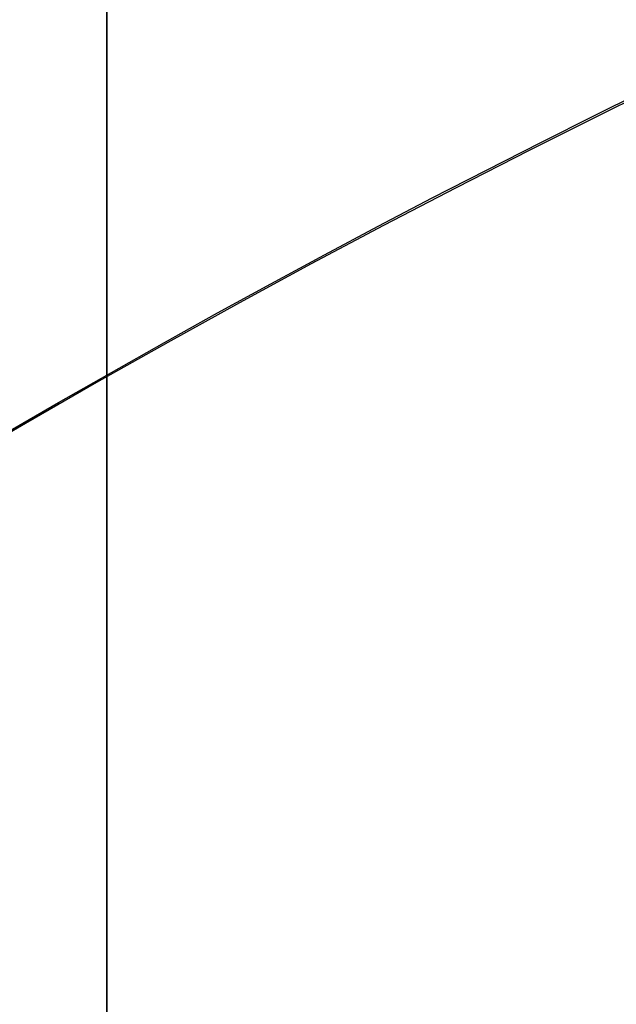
# Model space of a CAD drawing. Header units: millimetres. Extents: x -273 to 273, y -262 to 262.
# Tile 150 of 256: x -0.928 to -0.818, y 1.494 to 1.675. Entities that reach past the tile are written whole.
import ezdxf

# ---------------------------------------------------------------- set-up
doc = ezdxf.new("R2010")
doc.units = ezdxf.units.MM
doc.header["$MEASUREMENT"] = 0
doc.layers.add('Default', color=7, linetype='Continuous', true_color=0x000000)

# ---------------------------------------------------------------- blocks, each defined once
blk = doc.blocks.new('Block 01')
at = {"layer": 'Default', "color": 9, "true_color": 0xbfbfbf}
for points, knots in [([(-0.911993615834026, 1.174451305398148, 779.1962713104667), (-0.9119936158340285, 1.492886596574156, 768.9289814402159), (-0.9119936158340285, 1.820110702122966, 758.6619688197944), (-0.9119936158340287, 2.374785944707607, 741.7204278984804), (-0.9119936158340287, 2.597038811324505, 735.0457329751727), (-0.9119936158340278, 2.89189229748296, 726.3256905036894), (-0.9119936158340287, 2.961368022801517, 724.2802429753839), (-0.911993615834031, 3.16209042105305, 718.3958735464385), (-0.9119936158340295, 3.294091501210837, 714.5569755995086), (-0.911993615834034, 3.489170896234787, 708.9190809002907), (-0.911993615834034, 3.551600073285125, 707.1200660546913), (-0.9119936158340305, 3.76720525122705, 700.9210878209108), (-0.9119936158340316, 3.92115370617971, 696.5211448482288), (-0.9119936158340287, 4.162321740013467, 689.632839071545), (-0.9119936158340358, 4.249461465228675, 687.1444859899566), (-0.9119936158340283, 4.455211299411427, 681.2538729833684), (-0.9119936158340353, 4.57366242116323, 677.851601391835), (-0.911993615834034, 4.72692818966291, 673.3977936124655), (-0.9119936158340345, 4.762973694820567, 672.3463241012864), (-0.9119936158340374, 4.866620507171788, 669.3079617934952), (-0.9119936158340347, 4.93377514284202, 667.3210461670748), (-0.911993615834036, 5.031179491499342, 664.3960803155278), (-0.9119936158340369, 5.062193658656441, 663.4580676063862), (-0.9119936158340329, 5.1509889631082, 660.7487178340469), (-0.9119936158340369, 5.208084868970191, 658.9773482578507), (-0.9119936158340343, 5.290086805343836, 656.3701357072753), (-0.9119936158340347, 5.316063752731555, 655.5343420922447), (-0.9119936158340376, 5.39001494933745, 653.1208759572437), (-0.911993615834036, 5.437061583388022, 651.5431619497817), (-0.9119936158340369, 5.50368430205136, 649.221161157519), (-0.9119936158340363, 5.524639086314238, 648.4769338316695), (-0.9119936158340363, 5.583810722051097, 646.3279756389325), (-0.9119936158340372, 5.620856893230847, 644.923195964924), (-0.9119936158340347, 5.672188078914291, 642.855620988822), (-0.9119936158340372, 5.688155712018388, 642.1928921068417), (-0.9119936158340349, 5.732667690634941, 640.2788206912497), (-0.9119936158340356, 5.759800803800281, 639.0274248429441), (-0.9119936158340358, 5.795993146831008, 637.1852486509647), (-0.9119936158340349, 5.807029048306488, 636.5945367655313), (-0.9119936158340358, 5.845081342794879, 634.4308940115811), (-0.9119936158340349, 5.868228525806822, 632.8578354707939), (-0.9119936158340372, 5.895089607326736, 630.347309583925), (-0.9119936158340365, 5.902864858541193, 629.4099498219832), (-0.9119936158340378, 5.916953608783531, 626.7761057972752), (-0.9119936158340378, 5.917099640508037, 625.0794828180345), (-0.9119936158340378, 5.898611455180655, 622.612757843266), (-0.9119936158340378, 5.890164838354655, 621.842746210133), (-0.9119936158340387, 5.857404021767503, 619.6643214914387), (-0.9119936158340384, 5.825771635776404, 618.2558966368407), (-0.9119936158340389, 5.759504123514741, 616.2001587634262), (-0.9119936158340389, 5.735707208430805, 615.5526534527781), (-0.9119936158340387, 5.658376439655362, 613.7022987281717), (-0.9119936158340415, 5.596805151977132, 612.4996783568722), (-0.9119936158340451, 5.486780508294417, 610.7350559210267), (-0.9119936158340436, 5.448770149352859, 610.1725013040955), (-0.9119936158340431, 5.329822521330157, 608.5447912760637), (-0.9119936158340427, 5.240821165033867, 607.4801711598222), (-0.9119936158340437, 5.091999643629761, 605.9084780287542), (-0.9119936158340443, 5.041227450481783, 605.4005573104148), (-0.911993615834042, 4.884592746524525, 603.9117420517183), (-0.9119936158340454, 4.771454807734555, 602.9316276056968), (-0.911993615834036, 4.589513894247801, 601.4759070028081), (-0.9119936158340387, 4.527750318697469, 600.9993539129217), (-0.9119936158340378, 4.338534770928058, 599.5867161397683), (-0.9119936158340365, 4.205237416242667, 598.6514774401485), (-0.91199361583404, 3.996269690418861, 597.2554963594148), (-0.9119936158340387, 3.925547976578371, 596.7939139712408), (-0.9119936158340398, 3.709981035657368, 595.4152493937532), (-0.9119936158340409, 3.560957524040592, 594.4988948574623), (-0.911993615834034, 3.331312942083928, 593.1269882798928), (-0.9119936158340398, 3.253872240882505, 592.6708113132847), (-0.9119936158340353, 2.940996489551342, 590.8496583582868), (-0.9119936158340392, 2.69838485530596, 589.4860923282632), (-0.9119936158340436, 2.287010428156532, 587.2168322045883), (-0.911993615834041, 2.120698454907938, 586.3105700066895), (-0.9119936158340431, 1.619226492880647, 583.5938846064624), (-0.9119936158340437, 1.281285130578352, 581.7841854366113), (-0.9119936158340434, 0.7796433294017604, 579.0681718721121), (-0.9119936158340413, 0.6132270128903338, 578.1621333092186), (-0.9119936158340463, 0.1179122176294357, 575.4365306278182), (-0.9119936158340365, -0.2057423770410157, 573.6161620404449), (-0.9119936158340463, -0.6733937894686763, 570.8768504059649), (-0.9119936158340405, -0.8267712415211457, 569.9593601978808), (-0.911993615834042, -1.278800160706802, 567.1861831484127), (-0.9119936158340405, -1.56587443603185, 565.3286947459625), (-0.9119936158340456, -1.970381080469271, 562.525607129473), (-0.9119936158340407, -2.101686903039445, 561.5819373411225), (-0.9119936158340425, -2.485289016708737, 558.713283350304), (-0.9119936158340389, -2.72166445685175, 556.7861895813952), (-0.911993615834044, -3.046349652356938, 553.869712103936), (-0.9119936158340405, -3.150606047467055, 552.8820981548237), (-0.9119936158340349, -3.452441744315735, 549.8611813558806), (-0.9119936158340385, -3.63215064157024, 547.8260456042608), (-0.9119936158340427, -3.872576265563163, 544.7373753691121), (-0.9119936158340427, -3.948823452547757, 543.6850949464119), (-0.9119936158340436, -4.167429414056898, 540.4466592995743), (-0.911993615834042, -4.292664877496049, 538.2592411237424), (-0.911993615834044, -4.456377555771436, 534.9305893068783), (-0.911993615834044, -4.50767494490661, 533.790063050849), (-0.9119936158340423, -4.653769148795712, 530.2606409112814), (-0.9119936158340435, -4.734915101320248, 527.8710314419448), (-0.9119936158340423, -4.841270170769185, 524.2260686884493), (-0.9119936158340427, -4.874705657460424, 522.971050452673), (-0.9119936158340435, -4.954379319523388, 519.7506040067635), (-0.9119936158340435, -4.997178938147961, 517.785042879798), (-0.9119936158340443, -5.049892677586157, 515.140949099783), (-0.9119936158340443, -5.0629797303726, 514.4625377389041), (-0.9119936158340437, -5.101831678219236, 512.3911470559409), (-0.911993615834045, -5.12643570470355, 510.998124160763), (-0.9119936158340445, -5.16215651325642, 508.8901081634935), (-0.9119936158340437, -5.174006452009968, 508.1751452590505), (-0.9119936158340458, -5.209548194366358, 505.9926824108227), (-0.9119936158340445, -5.232582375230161, 504.5251555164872), (-0.9119936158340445, -5.266747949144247, 502.3048512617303), (-0.9119936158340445, -5.27821053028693, 501.5520923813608), (-0.9119936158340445, -5.31295063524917, 499.2555378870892), (-0.911993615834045, -5.335990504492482, 497.7117270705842), (-0.9119936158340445, -5.37083300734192, 495.3768162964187), (-0.9119936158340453, -5.382635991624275, 494.5857260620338), (-0.9119936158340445, -5.418711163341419, 492.1741849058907), (-0.9119936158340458, -5.443086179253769, 490.5537276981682), (-0.9119936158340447, -5.480473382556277, 488.1040194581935), (-0.9119936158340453, -5.493221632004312, 487.274771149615), (-0.9119936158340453, -5.532394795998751, 484.7494737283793), (-0.9119936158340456, -5.559188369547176, 483.05342551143), (-0.9119936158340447, -5.600623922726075, 480.4908564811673), (-0.9119936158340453, -5.61479925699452, 479.6243325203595), (-0.9119936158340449, -5.658458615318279, 476.9886369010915), (-0.9119936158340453, -5.68850820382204, 475.2194721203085), (-0.9119936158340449, -5.73513144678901, 472.5481081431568), (-0.9119936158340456, -5.751092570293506, 471.6459008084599), (-0.9119936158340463, -5.800251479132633, 468.9052952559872), (-0.9119936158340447, -5.834148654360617, 467.0669088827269), (-0.9119936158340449, -5.886734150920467, 464.2929469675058), (-0.9119936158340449, -5.904716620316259, 463.357359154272), (-0.9119936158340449, -5.960013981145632, 460.5194645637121), (-0.9119936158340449, -5.998104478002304, 458.617173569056), (-0.9119936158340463, -6.057061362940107, 455.7489439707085), (-0.9119936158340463, -6.07717757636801, 454.7829899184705), (-0.9119936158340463, -6.138878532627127, 451.8575620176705), (-0.9119936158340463, -6.181262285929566, 449.898106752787), (-0.911993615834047, -6.246633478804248, 446.9460749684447), (-0.911993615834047, -6.268872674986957, 445.9534809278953), (-0.9119936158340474, -6.336869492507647, 442.9524122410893), (-0.911993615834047, -6.383400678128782, 440.9439577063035), (-0.9119936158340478, -6.454861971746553, 437.9207263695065), (-0.9119936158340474, -6.479090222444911, 436.9059312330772), (-0.911993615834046, -6.552903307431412, 433.8432529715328), (-0.9119936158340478, -6.603190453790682, 431.7953901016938), (-0.9119936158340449, -6.680049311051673, 428.7157011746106), (-0.9119936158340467, -6.706009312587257, 427.6838573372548), (-0.9119936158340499, -6.811226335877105, 423.5326923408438), (-0.9119936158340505, -6.892049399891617, 420.4134216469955), (-0.9119936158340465, -7.029219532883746, 415.201948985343), (-0.9119936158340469, -7.084865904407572, 413.109724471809), (-0.9119936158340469, -7.225087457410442, 407.8749950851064), (-0.9119936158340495, -7.31016228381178, 404.7325100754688), (-0.9119936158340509, -7.424022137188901, 400.5442496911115), (-0.9119936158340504, -7.45249207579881, 399.498454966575), (-0.911993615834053, -7.537785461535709, 396.3675184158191), (-0.9119936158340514, -7.594668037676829, 394.282382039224), (-0.9119936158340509, -7.679757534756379, 391.1591057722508), (-0.9119936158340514, -7.708021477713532, 390.1209634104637), (-0.9119936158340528, -7.792382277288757, 387.0181774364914), (-0.911993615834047, -7.848367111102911, 384.9535345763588), (-0.9119936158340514, -7.931702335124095, 381.863418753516), (-0.9119936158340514, -7.959282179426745, 380.8379478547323), (-0.9119936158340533, -8.041306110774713, 377.7776060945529), (-0.9119936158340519, -8.09547247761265, 375.7427316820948), (-0.9119936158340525, -8.175690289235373, 372.6993076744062), (-0.9119936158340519, -8.202142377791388, 371.6907642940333), (-0.9119936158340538, -8.280530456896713, 368.684871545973), (-0.9119936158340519, -8.332026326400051, 366.687514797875), (-0.9119936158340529, -8.407865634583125, 363.7020254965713), (-0.9119936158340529, -8.432780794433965, 362.7139027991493), (-0.9119936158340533, -8.506338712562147, 359.7721749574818), (-0.9119936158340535, -8.55438076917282, 357.818559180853), (-0.9119936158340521, -8.624683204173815, 354.8999586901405), (-0.9119936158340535, -8.647686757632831, 353.934986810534), (-0.9119936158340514, -8.71532425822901, 351.0648503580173), (-0.9119936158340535, -8.759197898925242, 349.1596726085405), (-0.9119936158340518, -8.822908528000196, 346.3146257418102), (-0.9119936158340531, -8.843660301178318, 345.3747715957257), (-0.9119936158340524, -8.904390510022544, 342.5813629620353), (-0.9119936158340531, -8.943449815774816, 340.7277936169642), (-0.9119936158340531, -8.999617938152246, 337.960675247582), (-0.9119936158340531, -9.017812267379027, 337.0471422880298), (-0.9119936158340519, -9.070750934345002, 334.3333070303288), (-0.9119936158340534, -9.104418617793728, 332.5329892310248), (-0.9119936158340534, -9.152198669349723, 329.845883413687), (-0.9119936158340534, -9.167564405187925, 328.9591113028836), (-0.911993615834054, -9.211929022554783, 326.325403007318), (-0.911993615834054, -9.23969635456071, 324.5784518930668), (-0.9119936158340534, -9.278348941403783, 321.9711505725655), (-0.911993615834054, -9.290649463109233, 321.1108146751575), (-0.9119936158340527, -9.327343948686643, 318.4400776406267), (-0.9119936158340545, -9.350094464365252, 316.6296610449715), (-0.9119936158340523, -9.381135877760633, 313.871227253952), (-0.9119936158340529, -9.3911516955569, 312.9232220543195), (-0.9119936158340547, -9.41882697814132, 310.1099665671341), (-0.9119936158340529, -9.43450674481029, 308.2447043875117), (-0.9119936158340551, -9.453489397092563, 305.4614127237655), (-0.9119936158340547, -9.459033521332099, 304.54339014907), (-0.9119936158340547, -9.47792991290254, 300.9241268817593), (-0.9119936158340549, -9.485526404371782, 298.2228741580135), (-0.9119936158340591, -9.485971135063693, 293.759259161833), (-0.9119936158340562, -9.483026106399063, 291.996885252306), (-0.9119936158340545, -9.467556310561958, 287.6355809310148), (-0.9119936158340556, -9.45113783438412, 285.0366709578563), (-0.9119936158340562, -9.419143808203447, 281.5809323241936), (-0.9119936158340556, -9.410381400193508, 280.7240323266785), (-0.9119936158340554, -9.38169210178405, 278.1640177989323), (-0.9119936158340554, -9.35928399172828, 276.4609332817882), (-0.911993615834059, -9.320665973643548, 273.9107090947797), (-0.911993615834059, -9.307000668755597, 273.0635295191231), (-0.9119936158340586, -9.249186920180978, 269.6869061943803), (-0.9119936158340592, -9.19837710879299, 267.1575781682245), (-0.911993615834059, -9.062686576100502, 261.2722222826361), (-0.9119936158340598, -8.972087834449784, 257.9163246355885), (-0.9119936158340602, -8.868600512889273, 254.560815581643)], [-6.020184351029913e-12, -6.020184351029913e-12, -6.020184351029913e-12, -6.020184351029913e-12, 3.08170400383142, 3.08170400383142, 5.08524526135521, 5.08524526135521, 5.69923974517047, 5.69923974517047, 6.85160038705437, 6.85160038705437, 7.3916335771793, 7.3916335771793, 8.71243000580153, 8.71243000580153, 9.45939210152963, 9.45939210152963, 10.4806821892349, 10.4806821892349, 10.7963020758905, 10.7963020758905, 11.3927003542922, 11.3927003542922, 11.6742468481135, 11.6742468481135, 12.2059061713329, 12.2059061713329, 12.4567482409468, 12.4567482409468, 12.93023201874, 12.93023201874, 13.1535642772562, 13.1535642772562, 13.5750877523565, 13.5750877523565, 13.773930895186, 13.773930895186, 14.149361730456, 14.149361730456, 14.3265626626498, 14.3265626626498, 14.7983853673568, 14.7983853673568, 15.0794893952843, 15.0794893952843, 15.5881990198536, 15.5881990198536, 15.8190554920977, 15.8190554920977, 16.2413119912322, 16.2413119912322, 16.4354902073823, 16.4354902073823, 16.796292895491, 16.796292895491, 16.96521467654, 16.96521467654, 17.2852354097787, 17.2852354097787, 17.4381472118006, 17.4381472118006, 17.7337000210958, 17.7337000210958, 17.8776726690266, 17.8776726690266, 18.16074032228, 18.16074032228, 18.3006917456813, 18.3006917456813, 18.5789765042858, 18.5789765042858, 18.7176962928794, 18.7176962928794, 19.1329906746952, 19.1329906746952, 19.4093411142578, 19.4093411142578, 19.9616329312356, 19.9616329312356, 20.2380520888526, 20.2380520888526, 20.792946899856, 20.792946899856, 21.0721711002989, 21.0721711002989, 21.6364000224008, 21.6364000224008, 21.922445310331, 21.922445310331, 22.5053417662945, 22.5053417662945, 22.8035072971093, 22.8035072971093, 23.4168527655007, 23.4168527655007, 23.7335784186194, 23.7335784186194, 24.3912364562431, 24.3912364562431, 24.7339018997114, 24.7339018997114, 25.4514382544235, 25.4514382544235, 25.8281694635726, 25.8281694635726, 26.4180755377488, 26.4180755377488, 26.6216616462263, 26.6216616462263, 27.0396714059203, 27.0396714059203, 27.2542036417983, 27.2542036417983, 27.6945345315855, 27.6945345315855, 27.920393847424, 27.920393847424, 28.3835927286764, 28.3835927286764, 28.6209453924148, 28.6209453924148, 29.1071309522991, 29.1071309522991, 29.3559295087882, 29.3559295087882, 29.864793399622, 29.864793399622, 30.1247769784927, 30.1247769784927, 30.655584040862, 30.655584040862, 30.9262783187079, 30.9262783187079, 31.4778662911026, 31.4778662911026, 31.7585832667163, 31.7585832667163, 32.3293622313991, 32.3293622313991, 32.6191999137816, 32.6191999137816, 33.2071516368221, 33.2071516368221, 33.5049937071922, 33.5049937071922, 34.1076709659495, 34.1076709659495, 34.4121864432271, 34.4121864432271, 35.0267123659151, 35.0267123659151, 35.3363552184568, 35.3363552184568, 36.2724298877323, 36.2724298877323, 36.900309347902, 36.900309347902, 37.8433918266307, 37.8433918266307, 38.1572452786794, 38.1572452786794, 38.7830188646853, 38.7830188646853, 39.0945781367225, 39.0945781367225, 39.714203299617, 39.714203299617, 40.0219593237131, 40.0219593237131, 40.6326472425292, 40.6326472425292, 40.9353202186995, 40.9353202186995, 41.5347405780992, 41.5347405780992, 41.8312800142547, 41.8312800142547, 42.4175612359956, 42.4175612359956, 42.7071460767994, 42.7071460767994, 43.2788755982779, 43.2788755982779, 43.5609143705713, 43.5609143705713, 44.1171389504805, 44.1171389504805, 44.3912699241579, 44.3912699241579, 44.9314959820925, 44.9314959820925, 45.1975873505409, 45.1975873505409, 45.7217813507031, 45.7217813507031, 45.9799314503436, 45.9799314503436, 46.5231515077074, 46.5231515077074, 46.8075988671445, 46.8075988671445, 47.3672605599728, 47.3672605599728, 47.6427061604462, 47.6427061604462, 48.4531911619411, 48.4531911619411, 48.9819806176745, 48.9819806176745, 49.7617874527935, 49.7617874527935, 50.0189120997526, 50.0189120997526, 50.5299642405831, 50.5299642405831, 50.7841930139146, 50.7841930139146, 51.5432672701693, 51.5432672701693, 52.55056123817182, 52.55056123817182, 52.55056123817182, 52.55056123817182]), ([(-0.9119936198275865, -10.69344714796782, 254.5606253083), (-0.9119936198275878, -10.79714341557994, 257.9283351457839), (-0.9119936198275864, -10.88765990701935, 261.2872350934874), (-0.9119936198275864, -11.02321941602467, 267.1788808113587), (-0.9119936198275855, -11.0739769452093, 269.7114916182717), (-0.9119936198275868, -11.13171019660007, 273.0925060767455), (-0.9119936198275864, -11.1453545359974, 273.9407974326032), (-0.9119936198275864, -11.1839068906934, 276.4943772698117), (-0.9119936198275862, -11.20626750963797, 278.1997026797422), (-0.9119936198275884, -11.23488052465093, 280.7630777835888), (-0.9119936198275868, -11.24361657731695, 281.6211020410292), (-0.911993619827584, -11.27550100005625, 285.08134707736), (-0.9119936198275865, -11.29183002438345, 287.6836209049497), (-0.9119936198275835, -11.30714070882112, 292.0504794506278), (-0.9119936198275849, -11.31001908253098, 293.8150580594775), (-0.9119936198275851, -11.30940136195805, 298.284077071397), (-0.9119936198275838, -11.30169710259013, 300.988502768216), (-0.9119936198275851, -11.28265450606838, 304.6119072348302), (-0.9119936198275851, -11.2770733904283, 305.5309366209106), (-0.9119936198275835, -11.25797904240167, 308.3171719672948), (-0.9119936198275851, -11.2422246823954, 310.1843537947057), (-0.9119936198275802, -11.21443779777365, 313.0004217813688), (-0.9119936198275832, -11.20438484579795, 313.9493355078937), (-0.911993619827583, -11.17323664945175, 316.7103259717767), (-0.9119936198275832, -11.15041710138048, 318.5223755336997), (-0.91199361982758, -11.11362242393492, 321.1954626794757), (-0.9119936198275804, -11.10129013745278, 322.0565303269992), (-0.9119936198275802, -11.06254327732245, 324.6659481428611), (-0.9119936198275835, -11.03471432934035, 326.4142704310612), (-0.9119936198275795, -10.9902592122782, 329.0499768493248), (-0.9119936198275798, -10.97486383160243, 329.9373877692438), (-0.9119936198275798, -10.92699652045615, 332.6263267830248), (-0.9119936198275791, -10.89327238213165, 334.4278260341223), (-0.9119936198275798, -10.84025158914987, 337.143374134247), (-0.9119936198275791, -10.8220305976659, 338.0574496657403), (-0.9119936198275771, -10.76578470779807, 340.8261098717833), (-0.9119936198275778, -10.7266756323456, 342.6806664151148), (-0.9119936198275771, -10.66587379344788, 345.4754967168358), (-0.9119936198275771, -10.64509901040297, 346.415795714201), (-0.911993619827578, -10.5813220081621, 349.2620896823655), (-0.9119936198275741, -10.5374064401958, 351.1680585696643), (-0.911993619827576, -10.4697094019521, 354.0393232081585), (-0.9119936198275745, -10.44668698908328, 355.004641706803), (-0.9119936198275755, -10.37633097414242, 357.9241935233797), (-0.9119936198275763, -10.32825567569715, 359.878403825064), (-0.9119936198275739, -10.2546514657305, 362.8209655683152), (-0.9119936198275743, -10.22972195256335, 363.8093364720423), (-0.9119936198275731, -10.15384284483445, 366.795480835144), (-0.9119936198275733, -10.10232300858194, 368.7932350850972), (-0.9119936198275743, -10.02390268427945, 371.7996665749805), (-0.9119936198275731, -9.99744099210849, 372.8083594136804), (-0.9119936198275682, -9.917197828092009, 375.8521409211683), (-0.9119936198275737, -9.863017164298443, 377.8872146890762), (-0.9119936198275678, -9.780975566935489, 380.9477978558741), (-0.9119936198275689, -9.7533910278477, 381.973318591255), (-0.9119936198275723, -9.670045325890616, 385.0634911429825), (-0.9119936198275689, -9.614056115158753, 387.1281326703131), (-0.9119936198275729, -9.529692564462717, 390.2308581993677), (-0.9119936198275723, -9.501428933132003, 391.268949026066), (-0.9119936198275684, -9.416344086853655, 394.3919751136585), (-0.9119936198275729, -9.35946719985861, 396.4769048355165), (-0.9119936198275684, -9.274186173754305, 399.6074711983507), (-0.9119936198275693, -9.245721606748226, 400.6531100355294), (-0.9119936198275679, -9.131890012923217, 404.8405512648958), (-0.9119936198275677, -9.046841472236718, 407.982351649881), (-0.9119936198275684, -8.906674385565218, 413.2157407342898), (-0.9119936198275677, -8.851054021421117, 415.30732240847), (-0.9119936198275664, -8.713958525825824, 420.5169339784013), (-0.9119936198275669, -8.63318559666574, 423.6349784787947), (-0.9119936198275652, -8.528039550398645, 427.7844265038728), (-0.9119936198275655, -8.502098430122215, 428.8158007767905), (-0.9119936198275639, -8.425298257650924, 431.8940095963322), (-0.9119936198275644, -8.37505134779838, 433.9408569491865), (-0.9119936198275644, -8.301299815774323, 437.0019716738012), (-0.9119936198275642, -8.277092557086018, 438.0162253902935), (-0.9119936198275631, -8.205695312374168, 441.037780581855), (-0.9119936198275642, -8.159207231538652, 443.0450969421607), (-0.9119936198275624, -8.091275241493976, 446.0444301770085), (-0.9119936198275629, -8.06905782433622, 447.0364320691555), (-0.9119936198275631, -8.003752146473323, 449.9866556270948), (-0.9119936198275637, -7.961411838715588, 451.9448929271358), (-0.9119936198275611, -7.899775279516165, 454.8684785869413), (-0.9119936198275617, -7.879680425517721, 455.8338118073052), (-0.9119936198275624, -7.82078698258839, 458.7001687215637), (-0.9119936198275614, -7.782737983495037, 460.6012077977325), (-0.9119936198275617, -7.727501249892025, 463.4372237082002), (-0.9119936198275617, -7.709538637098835, 464.3721861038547), (-0.9119936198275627, -7.657011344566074, 467.1442856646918), (-0.9119936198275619, -7.623151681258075, 468.9814372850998), (-0.9119936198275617, -7.574046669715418, 471.720206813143), (-0.9119936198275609, -7.558102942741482, 472.621811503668), (-0.9119936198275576, -7.511529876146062, 475.2914091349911), (-0.9119936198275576, -7.481512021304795, 477.0594152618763), (-0.9119936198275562, -7.437897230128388, 479.6934092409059), (-0.9119936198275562, -7.423735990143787, 480.5593852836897), (-0.9119936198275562, -7.38234012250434, 483.1203846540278), (-0.9119936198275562, -7.355570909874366, 484.8154198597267), (-0.9119936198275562, -7.316430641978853, 487.339258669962), (-0.9119936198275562, -7.30369241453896, 488.1680517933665), (-0.9119936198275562, -7.266332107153, 490.61650719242), (-0.9119936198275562, -7.241972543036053, 492.2361802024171), (-0.9119936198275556, -7.205916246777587, 494.6466359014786), (-0.9119936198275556, -7.194118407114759, 495.4374092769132), (-0.9119936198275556, -7.159287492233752, 497.7715281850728), (-0.9119936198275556, -7.136252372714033, 499.314883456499), (-0.9119936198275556, -7.101514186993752, 501.6108817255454), (-0.9119936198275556, -7.09005080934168, 502.3635167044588), (-0.9119936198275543, -7.055878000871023, 504.5836623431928), (-0.9119936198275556, -7.03283520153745, 506.051181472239), (-0.9119936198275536, -6.9972738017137, 508.233802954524), (-0.9119936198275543, -6.985415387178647, 508.948899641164), (-0.9119936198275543, -6.94966259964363, 511.057593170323), (-0.9119936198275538, -6.925031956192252, 512.4511958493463), (-0.9119936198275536, -6.886130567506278, 514.5236764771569), (-0.9119936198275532, -6.873024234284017, 515.2025541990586), (-0.9119936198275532, -6.820216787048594, 517.8491906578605), (-0.9119936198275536, -6.777329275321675, 519.8169500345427), (-0.9119936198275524, -6.697465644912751, 523.041934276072), (-0.9119936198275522, -6.663936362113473, 524.2991944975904), (-0.9119936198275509, -6.557220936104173, 527.952779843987), (-0.9119936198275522, -6.475758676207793, 530.3489995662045), (-0.9119936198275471, -6.329050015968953, 533.8897178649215), (-0.91199361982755, -6.277506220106, 535.0345953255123), (-0.9119936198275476, -6.112920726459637, 538.3778614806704), (-0.9119936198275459, -5.986969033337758, 540.5757351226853), (-0.9119936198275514, -5.767068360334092, 543.8308184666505), (-0.9119936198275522, -5.690333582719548, 544.8890368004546), (-0.9119936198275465, -5.448288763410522, 547.9963192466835), (-0.911993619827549, -5.267332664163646, 550.0442322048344), (-0.9119936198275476, -4.963385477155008, 553.084622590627), (-0.9119936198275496, -4.858379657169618, 554.0788206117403), (-0.9119936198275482, -4.53135910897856, 557.0148478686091), (-0.9119936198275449, -4.293297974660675, 558.9548731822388), (-0.911993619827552, -3.907027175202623, 561.8424585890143), (-0.9119936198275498, -3.77483519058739, 562.7921832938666), (-0.9119936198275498, -3.367765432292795, 565.6121711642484), (-0.9119936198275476, -3.07897641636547, 567.480318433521), (-0.9119936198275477, -2.624445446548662, 570.2682789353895), (-0.9119936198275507, -2.470316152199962, 571.1901005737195), (-0.911993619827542, -2.00075193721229, 573.9401837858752), (-0.911993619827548, -1.67597796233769, 575.7666697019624), (-0.9119936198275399, -1.179286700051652, 578.4996315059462), (-0.9119936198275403, -1.012573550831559, 579.40723380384), (-0.9119936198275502, -0.510605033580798, 582.124926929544), (-0.9119936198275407, -0.1727233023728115, 583.9343087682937), (-0.9119936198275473, 0.328219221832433, 586.6482110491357), (-0.9119936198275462, 0.4941448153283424, 587.5524143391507), (-0.9119936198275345, 0.9041237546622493, 589.8141534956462), (-0.9119936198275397, 1.1457020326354, 591.1720323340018), (-0.9119936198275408, 1.457050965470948, 592.9845304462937), (-0.911993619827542, 1.534033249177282, 593.4380696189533), (-0.9119936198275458, 1.762130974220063, 594.8009451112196), (-0.9119936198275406, 1.91006259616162, 595.7107294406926), (-0.9119936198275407, 2.123914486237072, 597.078701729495), (-0.9119936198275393, 2.194011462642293, 597.5363046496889), (-0.9119936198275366, 2.400956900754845, 598.9190990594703), (-0.911993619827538, 2.532883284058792, 599.8449380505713), (-0.9119936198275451, 2.720048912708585, 601.2426902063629), (-0.9119936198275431, 2.781097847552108, 601.7138780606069), (-0.9119936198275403, 2.960841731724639, 603.152496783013), (-0.9119936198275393, 3.072569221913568, 604.1207356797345), (-0.9119936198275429, 3.22722048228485, 605.5913142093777), (-0.9119936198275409, 3.277337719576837, 606.0929030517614), (-0.9119936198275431, 3.424258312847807, 607.6452160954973), (-0.9119936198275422, 3.512121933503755, 608.696786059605), (-0.9119936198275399, 3.629582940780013, 610.3050597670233), (-0.9119936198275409, 3.667132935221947, 610.8611314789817), (-0.9119936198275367, 3.775901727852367, 612.6066660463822), (-0.91199361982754, 3.83678761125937, 613.7968475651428), (-0.91199361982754, 3.913304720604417, 615.6291731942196), (-0.9119936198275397, 3.936868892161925, 616.270898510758), (-0.9119936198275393, 4.002546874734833, 618.3101884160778), (-0.9119936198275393, 4.033903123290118, 619.7082271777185), (-0.9119936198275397, 4.066393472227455, 621.8719269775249), (-0.9119936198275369, 4.074773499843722, 622.6373859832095), (-0.9119936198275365, 4.093119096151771, 625.0915199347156), (-0.9119936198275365, 4.092941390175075, 626.780412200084), (-0.9119936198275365, 4.078874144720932, 629.4034854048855), (-0.9119936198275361, 4.071113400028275, 630.3376202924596), (-0.91199361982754, 4.044303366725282, 632.8406680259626), (-0.9119936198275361, 4.021200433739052, 634.4095974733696), (-0.9119936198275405, 3.983222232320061, 636.5680034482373), (-0.9119936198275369, 3.972204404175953, 637.1574952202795), (-0.9119936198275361, 3.936065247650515, 638.9962595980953), (-0.9119936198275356, 3.908969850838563, 640.2455222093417), (-0.9119936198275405, 3.86451680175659, 642.1565724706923), (-0.9119936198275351, 3.84856780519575, 642.8183735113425), (-0.9119936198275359, 3.797289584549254, 644.8833772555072), (-0.9119936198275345, 3.76027890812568, 646.2865621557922), (-0.9119936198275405, 3.701160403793, 648.4332767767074), (-0.9119936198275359, 3.680221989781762, 649.176822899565), (-0.9119936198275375, 3.6136446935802, 651.4969561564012), (-0.9119936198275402, 3.566627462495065, 653.0735231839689), (-0.9119936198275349, 3.492719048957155, 655.4853891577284), (-0.9119936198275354, 3.466754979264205, 656.3207039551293), (-0.9119936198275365, 3.384787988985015, 658.9266221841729), (-0.9119936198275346, 3.327714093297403, 660.6972073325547), (-0.9119936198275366, 3.238950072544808, 663.4054753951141), (-0.9119936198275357, 3.207945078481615, 664.3431710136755), (-0.9119936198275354, 3.110564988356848, 667.2672971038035), (-0.91199361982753, 3.043425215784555, 669.2537140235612), (-0.9119936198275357, 2.939799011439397, 672.2914011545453), (-0.9119936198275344, 2.903759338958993, 673.3426791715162), (-0.9119936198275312, 2.750511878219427, 677.7958750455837), (-0.9119936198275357, 2.632072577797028, 681.1977745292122), (-0.9119936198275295, 2.426338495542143, 687.0879073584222), (-0.9119936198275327, 2.339202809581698, 689.5761404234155), (-0.9119936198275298, 2.098041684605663, 696.464250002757), (-0.9119936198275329, 1.94409563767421, 700.8641419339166), (-0.911993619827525, 1.728492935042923, 707.063084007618), (-0.9119936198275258, 1.666064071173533, 708.8621007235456), (-0.9119936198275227, 1.47098486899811, 714.5000263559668), (-0.911993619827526, 1.338983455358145, 718.3389621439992), (-0.9119936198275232, 1.13826018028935, 724.2234005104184), (-0.9119936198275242, 1.068784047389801, 726.2688755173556), (-0.9119936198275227, 0.7739292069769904, 734.9890185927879), (-0.911993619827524, 0.5516751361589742, 741.6637981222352), (-0.911993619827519, -0.003000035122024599, 758.6054230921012), (-0.9119936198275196, -0.3302233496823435, 768.8724418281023), (-0.9119936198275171, -0.6486585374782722, 779.1397283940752)], [-0.0002823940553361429, -0.0002823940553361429, -0.0002823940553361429, -0.0002823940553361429, 1.007598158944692, 1.007598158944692, 1.767417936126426, 1.767417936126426, 2.021900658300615, 2.021900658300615, 2.533466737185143, 2.533466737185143, 2.790850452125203, 2.790850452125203, 3.571437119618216, 3.571437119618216, 4.100742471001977, 4.100742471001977, 4.911976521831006, 4.911976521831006, 5.187661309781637, 5.187661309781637, 5.747781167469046, 5.747781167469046, 6.032446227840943, 6.032446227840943, 6.576060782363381, 6.576060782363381, 6.834389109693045, 6.834389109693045, 7.3589185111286, 7.3589185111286, 7.625166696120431, 7.625166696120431, 8.165684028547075, 8.165684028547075, 8.439949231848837, 8.439949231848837, 8.996419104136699, 8.996419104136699, 9.278568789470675, 9.278568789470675, 9.85049645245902, 9.85049645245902, 10.14016841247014, 10.14016841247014, 10.72659980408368, 10.72659980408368, 11.02320219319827, 11.02320219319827, 11.62272402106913, 11.62272402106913, 11.92543540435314, 11.92543540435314, 12.53617525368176, 12.53617525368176, 12.84394466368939, 12.84394466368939, 13.46357111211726, 13.46357111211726, 13.77511809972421, 13.77511809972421, 14.40084079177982, 14.40084079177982, 14.71465538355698, 14.71465538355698, 15.6575657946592, 15.6575657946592, 16.28528300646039, 16.28528300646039, 17.22104704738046, 17.22104704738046, 17.53057087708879, 17.53057087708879, 18.14483891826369, 18.14483891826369, 18.44921684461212, 18.44921684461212, 19.05160446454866, 19.05160446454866, 19.3492957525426, 19.3492957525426, 19.93693677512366, 19.93693677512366, 20.22661591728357, 20.22661591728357, 20.7970744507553, 20.7970744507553, 21.07763104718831, 21.07763104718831, 21.62890135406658, 21.62890135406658, 21.89944005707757, 21.89944005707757, 22.42994646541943, 22.42994646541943, 22.68978694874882, 22.68978694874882, 23.1983838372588, 23.1983838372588, 23.44706082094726, 23.44706082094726, 23.93303276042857, 23.93303276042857, 24.17029613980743, 24.17029613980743, 24.63335830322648, 24.63335830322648, 24.85917344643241, 24.85917344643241, 25.29947243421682, 25.29947243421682, 25.5140207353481, 25.5140207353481, 25.93213602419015, 25.93213602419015, 26.13581588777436, 26.13581588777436, 26.72619253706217, 26.72619253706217, 27.10341689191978, 27.10341689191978, 27.82244262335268, 27.82244262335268, 28.16609277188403, 28.16609277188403, 28.82613486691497, 28.82613486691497, 29.14421731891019, 29.14421731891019, 29.76049321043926, 29.76049321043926, 30.06017258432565, 30.06017258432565, 30.6460498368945, 30.6460498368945, 30.9334946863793, 30.9334946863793, 31.50019215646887, 31.50019215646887, 31.78042109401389, 31.78042109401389, 32.33673553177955, 32.33673553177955, 32.61351503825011, 32.61351503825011, 33.16572399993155, 33.16572399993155, 33.44158682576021, 33.44158682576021, 33.85554507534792, 33.85554507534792, 33.99364604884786, 33.99364604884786, 34.27039577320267, 34.27039577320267, 34.40941817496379, 34.40941817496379, 34.69030305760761, 34.69030305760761, 34.83302975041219, 34.83302975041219, 35.12584033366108, 35.12584033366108, 35.27728872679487, 35.27728872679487, 35.59430765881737, 35.59430765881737, 35.76173672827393, 35.76173672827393, 36.11968250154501, 36.11968250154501, 36.312533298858, 36.312533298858, 36.73240368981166, 36.73240368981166, 36.96221667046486, 36.96221667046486, 37.46914895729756, 37.46914895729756, 37.74951534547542, 37.74951534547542, 38.22039360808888, 38.22039360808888, 38.39731845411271, 38.39731845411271, 38.77226685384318, 38.77226685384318, 38.97090138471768, 38.97090138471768, 39.39206680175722, 39.39206680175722, 39.61524732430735, 39.61524732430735, 40.08847636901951, 40.08847636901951, 40.33921328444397, 40.33921328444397, 40.87070134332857, 40.87070134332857, 41.1521797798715, 41.1521797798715, 41.74847229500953, 41.74847229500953, 42.06405277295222, 42.06405277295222, 43.08526861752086, 43.08526861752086, 43.83221065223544, 43.83221065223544, 45.15300331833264, 45.15300331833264, 45.6930388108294, 45.6930388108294, 46.84540973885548, 46.84540973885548, 47.45941053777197, 47.45941053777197, 49.46296582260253, 49.46296582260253, 52.54465106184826, 52.54465106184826, 52.54465106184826, 52.54465106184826])]:
    blk.add_open_spline(points, degree=3, knots=knots, dxfattribs=at)

msp = doc.modelspace()

# ---------------------------------------------------------------- linework, layer by layer
at = {"layer": 'Default', "color": 9, "true_color": 0xbfbfbf}
for centre, radius in [((2.48689957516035e-13, 4.67546815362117e-14, -579.6680000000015), 16), ((1.76744971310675e-13, 1.17676755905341e-15, -67.067876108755), 3.5), ((1.502247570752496e-14, 1.572370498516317e-15, -65.41749310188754), 3.5), ((1.766383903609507e-13, 3.113232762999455e-15, -62.66787610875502), 3), ((1.76717114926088e-13, 1.682889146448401e-15, -65.91787610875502), 2.625), ((2.48689957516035e-13, 4.217312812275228e-14, -582.5224783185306), 2.552031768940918), ((2.581645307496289e-14, 3.38909400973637e-15, -61.26787610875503), 2.4585), ((2.486899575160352e-13, 4.553261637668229e-14, -580.4293920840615), 2), ((2.77542757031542e-13, 3.047517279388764e-14, -558.4680000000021), 1.85)]:
    msp.add_circle(centre, radius, dxfattribs=at)
for centre, radius, start, end in [((-1.395194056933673e-13, 8.22590239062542e-15), 100.8499999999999, 0.002522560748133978, 180), ((-1.324139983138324e-13, 1.730501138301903e-14, -43.99999999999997), 100.8499999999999, 0.002522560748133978, 180), ((-3.8628076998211e-14, 1.277357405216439e-14, -22), 100.85, 0.002522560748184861, 270), ((3.505158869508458e-14, 1.727075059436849e-14, -44), 100.0500000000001, 0.002522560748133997, 180.0000000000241), ((3.320097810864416e-14, 8.206820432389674e-15), 100.0500000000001, 0.002522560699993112, 180), ((-3.8628076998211e-14, 1.277357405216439e-14, -22), 100.05, 0.00252256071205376, 270), ((2.486899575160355e-13, 4.64253806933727e-14, -579.1680000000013), 15.99999999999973, 89.99999999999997, 269.9999999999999), ((2.486899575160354e-13, 4.376084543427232e-14, -580.1680000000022), 16, 89.99999999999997, 269.9999999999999), ((2.486899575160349e-13, 7.307073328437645e-14, -578.6680000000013), 15.49999999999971, 89.99999999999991, 269.9999999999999), ((2.486899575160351e-13, 9.12188706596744e-15, -603.1680000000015), 7.499999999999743, 89.99999999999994, 269.9999999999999), ((2.486899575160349e-13, 4.598129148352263e-14, -580.1680000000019), 7.500000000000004, 89.99999999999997, 269.9999999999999), ((2.48689957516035e-13, 7.789619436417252e-15, -603.668000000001), 6.999999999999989, 89.9999999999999, 269.9999999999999), ((2.486899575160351e-13, 7.789619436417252e-15, -603.6680000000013), 4.458500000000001, 89.99999999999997, 269.9999999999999), ((2.488564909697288e-13, 1.265031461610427e-14, -583.6680000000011), 4.45849999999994, 89.9999999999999, 262.0775736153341), ((2.486899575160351e-13, 2.428411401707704e-14, -593.6680000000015), 4.4585, 17.25956172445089, 162.7404382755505), ((2.448644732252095e-14, 7.79312288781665e-15, -62.8678761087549), 4.449999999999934, 59.47667614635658, 239.4766761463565), ((2.185933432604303e-14, -9.758911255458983e-15, -59.66787610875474), 4.450000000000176, 59.47667614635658, 239.4766761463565), ((2.410389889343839e-14, 7.796626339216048e-15, -62.8678761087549), 4.449999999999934, 239.4766761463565, 59.47667614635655), ((2.080400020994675e-14, -9.18803421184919e-15, -59.66787610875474), 4.450000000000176, 239.4766761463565, 59.47667614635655), ((1.76525766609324e-13, 1.571503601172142e-15, -66.16787610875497), 3.5, 0.1740811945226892, 180.1740811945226), ((2.797762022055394e-14, 5.230956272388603e-14, -66.16787610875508), 3.499999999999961, 90.0000000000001, 180.0000000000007), ((1.69864122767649e-14, 5.064422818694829e-14, -64.66711009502), 3.499999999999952, 89.99999999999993, 180.0000000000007), ((1.753766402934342e-13, 8.090921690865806e-16, -67.96787610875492), 3.499999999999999, 2.220794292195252, 178.1273680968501), ((1.789678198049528e-13, 4.439868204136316e-15, -59.66787610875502), 3.000000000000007, 0.1740811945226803, 180.1740811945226), ((1.765272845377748e-13, 1.573240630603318e-15, -65.66787610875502), 3, 0.1740811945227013, 180.1740811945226), ((2.142905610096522e-14, 2.873867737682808e-15, -62.86787610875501), 2.999765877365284, 329.4766761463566, 149.4766761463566), ((2.997251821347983e-14, 4.076401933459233e-15, -59.66787610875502), 2.999765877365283, 329.4766761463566, 149.4766761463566), ((1.765241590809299e-13, 2.016457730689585e-15, -65.66787610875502), 2.625, 0.1740811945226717, 180.1740811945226), ((1.765255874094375e-13, 2.015592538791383e-15, -66.16787610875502), 2.625, 0.1740811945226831, 180.1740811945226), ((1.771915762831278e-13, 4.656708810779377e-15, -59.16787610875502), 2.500000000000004, 0.1740811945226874, 180.1740811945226), ((2.197891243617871e-14, 2.744134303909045e-15, -62.55537610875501), 2.458500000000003, 329.4766761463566, 149.4766761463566), ((2.974346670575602e-14, 3.422327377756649e-15, -59.98037610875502), 2.458500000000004, 329.4766761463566, 149.4766761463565), ((2.752912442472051e-13, 3.676644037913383e-14, -555.168000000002), 2.299999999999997, 40.70570683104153, 139.2942931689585), ((2.747361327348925e-13, 3.898688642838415e-14, -556.1680000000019), 2.299999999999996, 40.7057068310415, 139.2942931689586), ((2.761981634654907e-13, 3.547390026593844e-14, -555.668000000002), 2.3, 40.70570683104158, 139.2942931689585), ((2.48689957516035e-13, 4.298368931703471e-14, -582.190784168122), 2.000000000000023, 89.99999999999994, 269.9999999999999), ((2.486899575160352e-13, 4.764662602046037e-14, -578.668000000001), 2, 89.99999999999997, 269.9999999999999), ((2.781716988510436e-13, 2.665430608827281e-14, -560.768000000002), 1.850000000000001, 100.2817592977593, 280.2817592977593), ((2.762601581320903e-13, 3.311464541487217e-14, -556.168000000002), 1.850000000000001, 100.2817592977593, 280.2817592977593), ((2.097795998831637e-14, 2.441837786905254e-15, -62.86787610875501), 2.999765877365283, 149.4766761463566, 329.4766761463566), ((2.978805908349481e-14, 4.140150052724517e-15, -59.66787610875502), 2.999765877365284, 149.4766761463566, 329.4766761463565)]:
    msp.add_arc(centre, radius, start, end, dxfattribs=at)
for points, weights, knots in [([(-112.052876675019, 3.686125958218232e-13, -41.67126407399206), (-112.052876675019, -112.052876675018, -41.67126407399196), (-3.551012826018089e-13, -112.052876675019, -41.67126407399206), (112.052876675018, -112.052876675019, -41.67126407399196), (112.052876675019, -3.848246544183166e-13, -41.67126407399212), (112.052876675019, 112.0528766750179, -41.671264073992), (3.859245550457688e-13, 112.052876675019, -41.67126407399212)], [1, 0.7071067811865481, 1, 0.7071067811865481, 1, 0.7071067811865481, 1], [-528.0367412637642, -528.0367412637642, -528.0367412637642, -352.0244941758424, -352.0244941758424, -176.0122470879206, -176.0122470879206, 0, 0, 0]), ([(3.733584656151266e-13, 108.255644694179, -41.67126407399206), (108.255644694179, 108.255644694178, -41.67126407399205), (108.255644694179, -3.295794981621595e-13, -41.67126407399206), (108.255644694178, -108.255644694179, -41.67126407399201), (-3.424886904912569e-13, -108.255644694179, -41.67126407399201), (-108.255644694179, -108.255644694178, -41.67126407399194), (-108.255644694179, 3.561743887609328e-13, -41.67126407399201)], [1, 0.7071067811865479, 1, 0.7071067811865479, 1, 0.7071067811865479, 1], [0, 0, 0, 170.0475690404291, 170.0475690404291, 340.0951380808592, 340.0951380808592, 510.1427071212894, 510.1427071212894, 510.1427071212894]), ([(2.109977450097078e-13, 58.94401797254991, -59.09351528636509), (58.94401797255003, 58.94401797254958, -59.09351528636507), (58.94401797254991, -1.942115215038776e-13, -59.09351528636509), (58.94401797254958, -58.94401797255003, -59.09351528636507), (-1.805700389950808e-13, -58.94401797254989, -59.09351528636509), (-58.94401797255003, -58.94401797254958, -59.09351528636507), (-58.9440179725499, 1.973562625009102e-13, -59.09351528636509), (-58.94401797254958, 58.94401797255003, -59.09351528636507), (2.109977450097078e-13, 58.94401797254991, -59.09351528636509)], [0.9909948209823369, 0.7007391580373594, 0.9909948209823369, 0.7007391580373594, 0.9909948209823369, 0.7007391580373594, 0.9909948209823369, 0.7007391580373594, 0.9909948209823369], [0, 0, 0, 224.1057533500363, 224.1057533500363, 448.211506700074, 448.211506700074, 672.3172600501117, 672.3172600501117, 896.423013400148, 896.423013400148, 896.423013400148]), ([(2.044550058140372e-13, 56.93896143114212, -58.00311703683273), (56.93896143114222, 56.93896143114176, -58.00311703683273), (56.93896143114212, -1.875516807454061e-13, -58.00311703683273), (56.93896143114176, -56.9389614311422, -58.00311703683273), (-1.737930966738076e-13, -56.9389614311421, -58.00311703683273), (-56.93896143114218, -56.93896143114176, -58.00311703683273), (-56.93896143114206, 1.906964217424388e-13, -58.00311703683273), (-56.93896143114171, 56.93896143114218, -58.00311703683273), (2.044550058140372e-13, 56.93896143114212, -58.00311703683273)], [0.9915545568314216, 0.70113495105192, 0.9915545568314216, 0.70113495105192, 0.9915545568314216, 0.70113495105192, 0.9915545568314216, 0.70113495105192, 0.9915545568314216], [0, 0, 0, 216.5112893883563, 216.5112893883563, 433.0225787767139, 433.0225787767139, 649.5338681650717, 649.5338681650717, 866.045157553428, 866.045157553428, 866.045157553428])]:
    msp.add_rational_spline(points, weights, degree=2, knots=knots, dxfattribs=at)
for points, weights in [([(3.859245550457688e-13, 112.052876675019, -41.67126407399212), (-112.052876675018, 112.0528766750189, -41.671264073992), (-112.052876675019, 3.686125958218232e-13, -41.67126407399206)], [1, 0.7071067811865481, 1]), ([(-108.255644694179, 3.561743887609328e-13, -41.67126407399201), (-108.255644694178, 108.255644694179, -41.67126407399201), (3.733584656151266e-13, 108.255644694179, -41.67126407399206)], [1, 0.7071067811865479, 1])]:
    msp.add_rational_spline(points, weights, degree=2, dxfattribs=at)
msp.add_open_spline([(-86.75499999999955, 50.08802260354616, -756.8932544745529), (-43.37749999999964, 25.04401130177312, -775.8033956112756), (2.700062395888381e-13, 7.615262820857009e-14, -794.7135367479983)], degree=2, dxfattribs=at)

# ---------------------------------------------------------------- block references
at = {"layer": 'Default', "color": 9, "true_color": 0xbfbfbf, "extrusion": (0, 0, -1), "rotation": 180}
msp.add_blockref('Block 01', (0, 8.233708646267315e-15, -200), dxfattribs=at)

doc.saveas('drawing.dxf')
